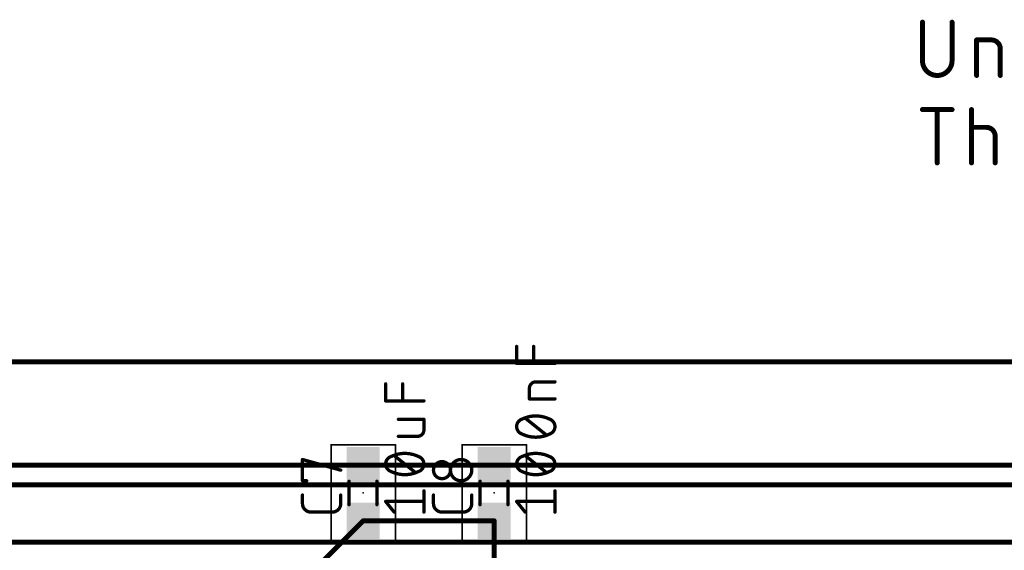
# Model space of a CAD drawing. Extents: x -6 to 135, y -6 to 36.
# Tile 14 of 23: x 52 to 82, y 20 to 36. Entities that reach past the tile are written whole.
import ezdxf

# ---------------------------------------------------------------- set-up
doc = ezdxf.new("R2010")
doc.units = 0
for name, color, linetype in [('1', 12, 'CONTINUOUS'), ('16', 132, 'CONTINUOUS'), ('20', 31, 'CONTINUOUS'), ('23', 53, 'CONTINUOUS'), ('25', 253, 'CONTINUOUS'), ('27', 253, 'CONTINUOUS'), ('39', 12, 'CONTINUOUS'), ('47', 253, 'CONTINUOUS'), ('51', 253, 'CONTINUOUS')]:
    doc.layers.add(name, color=color, linetype=linetype)

# ---------------------------------------------------------------- blocks, each defined once
blk = doc.blocks.new('RECT')
blk.add_solid([(-0.5, -0.5), (0.5, -0.5), (-0.5, 0.5), (0.5, 0.5)])

msp = doc.modelspace()

# ---------------------------------------------------------------- linework, layer by layer
at = {"layer": '1', "const_width": 0.1524}
for points in [[(121, 26), (30, 26)], [(62, 22.85), (42, 22.85)], [(62, 22.85), (66, 22.85)], [(86, 22.85), (66, 22.85)], [(62, 21.15), (59.925, 19.075)], [(62, 21.15), (66, 21.15)], [(66, 21.15), (66, 17.95)]]:
    msp.add_lwpolyline(points, dxfattribs=at)
at = {"layer": '1', "const_width": 0.0762}
for points in [[(62, 22.8881, 1), (62, 22.8119)], [(62, 22.8119, 1), (62, 22.8881)], [(66, 22.8881, 1), (66, 22.8119)], [(66, 22.8119, 1), (66, 22.8881)], [(62, 21.1881, 1), (62, 21.1119)], [(62.0269, 21.1231, 1), (61.9731, 21.1769)], [(66.0381, 21.15, 1), (65.9619, 21.15)], [(66, 21.1119, 1), (66, 21.1881)]]:
    msp.add_lwpolyline(points, format="xyb", dxfattribs=at)
at = {"layer": '16', "const_width": 0.1524}
for points in [[(121, 26), (30, 26)], [(121, 22.25), (15.5, 22.25)], [(121.6702, 20.5), (18.9746, 20.5)]]:
    msp.add_lwpolyline(points, dxfattribs=at)
at = {"layer": '20'}
msp.add_line((119, 26), (32, 26), dxfattribs=at)
at = {"layer": '23'}
for p in [(62, 22), (66, 22)]:
    msp.add_point(p, dxfattribs=at)
at = {"layer": '25', "const_width": 0.1016}
for points in [[(60.1458, 22.3716), (60.1458, 23.0207)], [(60.1458, 23.0207), (61.3142, 22.6962)], [(60.2756, 22.3716), (60.1458, 22.3716)], [(60.1458, 21.6754), (60.1458, 21.9351)], [(61.3142, 21.9351), (61.3142, 21.6754)], [(64.1458, 21.6754), (64.1458, 21.9351)], [(65.3142, 21.9351), (65.3142, 21.6754)], [(61.0546, 21.4158), (60.4054, 21.4158)], [(65.0546, 21.4158), (64.4054, 21.4158)]]:
    msp.add_lwpolyline(points, dxfattribs=at)
at = {"layer": '25'}
for points, const_width in [([(60.1712, 23.0207, 1), (60.1204, 23.0207)], 0.0508), ([(60.1526, 23.0452, 1), (60.139, 22.9963)], 0.0508), ([(64.4054, 22.9558, 1), (64.4054, 22.4365)], 0.1016), ([(64.4054, 22.4365, 1), (64.4054, 22.9558)], 0.1016), ([(64.4054, 22.9812, 1), (64.4054, 22.9304)], 0.0508), ([(64.4054, 22.9304, 1), (64.4054, 22.9812)], 0.0508), ([(64.9896, 23.0207, 1), (64.9896, 22.3716)], 0.1016), ([(64.9896, 22.3716, 1), (64.9896, 23.0207)], 0.1016), ([(64.9896, 23.0461, 1), (64.9896, 22.9953)], 0.0508), ([(64.9896, 22.9953, 1), (64.9896, 23.0461)], 0.0508), ([(61.3074, 22.6717, 1), (61.321, 22.7206)], 0.0508), ([(60.1458, 22.397, 1), (60.1458, 22.3462)], 0.0508), ([(60.1204, 22.3716, 1), (60.1712, 22.3716)], 0.0508), ([(60.2756, 22.3462, 1), (60.2756, 22.397)], 0.0508), ([(64.4054, 22.4619, 1), (64.4054, 22.4111)], 0.0508), ([(64.4054, 22.4111, 1), (64.4054, 22.4619)], 0.0508), ([(64.9896, 22.397, 1), (64.9896, 22.3462)], 0.0508), ([(64.9896, 22.3462, 1), (64.9896, 22.397)], 0.0508), ([(60.1712, 21.9351, 1), (60.1204, 21.9351)], 0.0508), ([(61.3396, 21.9351, 1), (61.2888, 21.9351)], 0.0508), ([(64.1712, 21.9351, 1), (64.1204, 21.9351)], 0.0508), ([(65.3396, 21.9351, 1), (65.2888, 21.9351)], 0.0508), ([(60.1458, 21.6754, 0.4142), (60.4054, 21.4158)], 0.1016), ([(60.1712, 21.6754, 1), (60.1204, 21.6754)], 0.0508), ([(60.1204, 21.6754, 1), (60.1712, 21.6754)], 0.0508), ([(61.0546, 21.4158, 0.4142), (61.3142, 21.6754)], 0.1016), ([(61.3396, 21.6754, 1), (61.2888, 21.6754)], 0.0508), ([(61.2888, 21.6754, 1), (61.3396, 21.6754)], 0.0508), ([(64.1458, 21.6754, 0.4142), (64.4054, 21.4158)], 0.1016), ([(64.1712, 21.6754, 1), (64.1204, 21.6754)], 0.0508), ([(64.1204, 21.6754, 1), (64.1712, 21.6754)], 0.0508), ([(65.0546, 21.4158, 0.4142), (65.3142, 21.6754)], 0.1016), ([(65.3396, 21.6754, 1), (65.2888, 21.6754)], 0.0508), ([(65.2888, 21.6754, 1), (65.3396, 21.6754)], 0.0508), ([(60.4054, 21.4412, 1), (60.4054, 21.3904)], 0.0508), ([(60.4054, 21.3904, 1), (60.4054, 21.4412)], 0.0508), ([(61.0546, 21.4412, 1), (61.0546, 21.3904)], 0.0508), ([(61.0546, 21.3904, 1), (61.0546, 21.4412)], 0.0508), ([(64.4054, 21.4412, 1), (64.4054, 21.3904)], 0.0508), ([(64.4054, 21.3904, 1), (64.4054, 21.4412)], 0.0508), ([(65.0546, 21.4412, 1), (65.0546, 21.3904)], 0.0508), ([(65.0546, 21.3904, 1), (65.0546, 21.4412)], 0.0508)]:
    msp.add_lwpolyline(points, format="xyb", dxfattribs=dict(at, const_width=const_width))
at = {"layer": '27', "const_width": 0.1016}
for points in [[(66.6858, 25.952), (66.6858, 26.4712)], [(67.2051, 25.952), (67.2051, 26.4712)], [(67.8542, 25.952), (66.6858, 25.952)], [(62.6858, 24.809), (62.6858, 25.3282)], [(63.2051, 24.809), (63.2051, 25.3282)], [(67.27, 25.3909), (67.8542, 25.3909)], [(67.0753, 24.8716), (67.0753, 25.1962)], [(63.8542, 24.809), (62.6858, 24.809)], [(67.8542, 24.8716), (67.0753, 24.8716)], [(63.8542, 24.2479), (63.0753, 24.2479)], [(63.8542, 23.9233), (63.8542, 24.2479)], [(67.5946, 23.7667), (66.9454, 24.286)], [(63.0753, 23.7286), (63.6595, 23.7286)], [(63.5946, 22.6237), (62.9454, 23.143)], [(67.5946, 22.6237), (66.9454, 23.143)], [(63.8542, 21.4158), (63.8542, 22.0649)], [(67.8542, 21.4158), (67.8542, 22.0649)], [(62.9454, 21.4158), (62.6858, 21.7404)], [(62.6858, 21.7404), (63.8542, 21.7404)], [(66.9454, 21.4158), (66.6858, 21.7404)], [(66.6858, 21.7404), (67.8542, 21.7404)]]:
    msp.add_lwpolyline(points, dxfattribs=at)
at = {"layer": '27'}
for points, const_width in [([(66.7112, 26.4712, 1), (66.6604, 26.4712)], 0.0508), ([(67.2305, 26.4712, 1), (67.1797, 26.4712)], 0.0508), ([(66.6858, 25.9774, 1), (66.6858, 25.9265)], 0.0508), ([(66.6604, 25.952, 1), (66.7112, 25.952)], 0.0508), ([(67.1797, 25.952, 1), (67.2305, 25.952)], 0.0508), ([(67.8542, 25.9265, 1), (67.8542, 25.9774)], 0.0508), ([(62.7112, 25.3282, 1), (62.6604, 25.3282)], 0.0508), ([(63.2305, 25.3282, 1), (63.1797, 25.3282)], 0.0508), ([(67.27, 25.3909, 0.4142), (67.0753, 25.1962)], 0.1016), ([(67.27, 25.4163, 1), (67.27, 25.3655)], 0.0508), ([(67.27, 25.3655, 1), (67.27, 25.4163)], 0.0508), ([(67.8542, 25.3655, 1), (67.8542, 25.4163)], 0.0508), ([(67.1007, 25.1962, 1), (67.0499, 25.1962)], 0.0508), ([(67.0499, 25.1962, 1), (67.1007, 25.1962)], 0.0508), ([(62.6858, 24.8344, 1), (62.6858, 24.7836)], 0.0508), ([(62.6604, 24.809, 1), (62.7112, 24.809)], 0.0508), ([(63.1797, 24.809, 1), (63.2305, 24.809)], 0.0508), ([(63.8542, 24.7836, 1), (63.8542, 24.8344)], 0.0508), ([(67.0753, 24.897, 1), (67.0753, 24.8462)], 0.0508), ([(67.0499, 24.8716, 1), (67.1007, 24.8716)], 0.0508), ([(67.8542, 24.8462, 1), (67.8542, 24.897)], 0.0508), ([(67.27, 24.3509, 0.1139), (66.8481, 24.2535)], 0.1016), ([(67.6919, 24.2535, 0.1139), (67.27, 24.3509)], 0.1016), ([(67.27, 24.3763, 1), (67.27, 24.3255)], 0.0508), ([(67.27, 24.3255, 1), (67.27, 24.3763)], 0.0508), ([(63.0753, 24.2733, 1), (63.0753, 24.2225)], 0.0508), ([(63.8796, 24.2479, 1), (63.8288, 24.2479)], 0.0508), ([(63.8542, 24.2225, 1), (63.8542, 24.2733)], 0.0508), ([(66.8481, 24.2535, 0.3205), (66.6858, 24.0263)], 0.1016), ([(66.6858, 24.0263, 0.3205), (66.8481, 23.7992)], 0.1016), ([(66.7112, 24.0263, 1), (66.6604, 24.0263)], 0.0508), ([(66.6604, 24.0263, 1), (66.7112, 24.0263)], 0.0508), ([(66.8369, 24.2764, 1), (66.8592, 24.2307)], 0.0508), ([(66.8563, 24.2295, 1), (66.8398, 24.2776)], 0.0508), ([(66.9613, 24.3058, 1), (66.9296, 24.2662)], 0.0508), ([(67.7002, 24.2776, 1), (67.6837, 24.2295)], 0.0508), ([(67.8542, 24.0263, 0.3205), (67.6919, 24.2535)], 0.1016), ([(67.6919, 23.7992, 0.3205), (67.8542, 24.0263)], 0.1016), ([(67.6808, 24.2307, 1), (67.7031, 24.2764)], 0.0508), ([(67.8796, 24.0263, 1), (67.8288, 24.0263)], 0.0508), ([(67.8288, 24.0263, 1), (67.8796, 24.0263)], 0.0508), ([(63.0753, 23.754, 1), (63.0753, 23.7032)], 0.0508), ([(63.6595, 23.7286, 0.4142), (63.8542, 23.9233)], 0.1016), ([(63.6595, 23.754, 1), (63.6595, 23.7032)], 0.0508), ([(63.6595, 23.7032, 1), (63.6595, 23.754)], 0.0508), ([(63.8796, 23.9233, 1), (63.8288, 23.9233)], 0.0508), ([(63.8288, 23.9233, 1), (63.8796, 23.9233)], 0.0508), ([(66.8592, 23.822, 1), (66.8369, 23.7763)], 0.0508), ([(66.8481, 23.7992, 0.1139), (67.27, 23.7018)], 0.1016), ([(66.8398, 23.7751, 1), (66.8563, 23.8232)], 0.0508), ([(67.27, 23.7018, 0.1139), (67.6919, 23.7992)], 0.1016), ([(67.27, 23.7272, 1), (67.27, 23.6764)], 0.0508), ([(67.27, 23.6764, 1), (67.27, 23.7272)], 0.0508), ([(67.5787, 23.7469, 1), (67.6104, 23.7865)], 0.0508), ([(67.6837, 23.8232, 1), (67.7002, 23.7751)], 0.0508), ([(67.7031, 23.7763, 1), (67.6808, 23.822)], 0.0508), ([(62.8481, 23.1105, 0.3205), (62.6858, 22.8834)], 0.1016), ([(62.8369, 23.1334, 1), (62.8592, 23.0877)], 0.0508), ([(63.27, 23.2079, 0.1139), (62.8481, 23.1105)], 0.1016), ([(62.8563, 23.0865, 1), (62.8398, 23.1346)], 0.0508), ([(62.9613, 23.1628, 1), (62.9296, 23.1232)], 0.0508), ([(63.6919, 23.1105, 0.1139), (63.27, 23.2079)], 0.1016), ([(63.27, 23.2333, 1), (63.27, 23.1825)], 0.0508), ([(63.27, 23.1825, 1), (63.27, 23.2333)], 0.0508), ([(63.7002, 23.1346, 1), (63.6837, 23.0865)], 0.0508), ([(63.8542, 22.8834, 0.3205), (63.6919, 23.1105)], 0.1016), ([(63.6808, 23.0877, 1), (63.7031, 23.1334)], 0.0508), ([(66.8481, 23.1105, 0.3205), (66.6858, 22.8834)], 0.1016), ([(66.8369, 23.1334, 1), (66.8592, 23.0877)], 0.0508), ([(67.27, 23.2079, 0.1139), (66.8481, 23.1105)], 0.1016), ([(66.8563, 23.0865, 1), (66.8398, 23.1346)], 0.0508), ([(66.9613, 23.1628, 1), (66.9296, 23.1232)], 0.0508), ([(67.6919, 23.1105, 0.1139), (67.27, 23.2079)], 0.1016), ([(67.27, 23.2333, 1), (67.27, 23.1825)], 0.0508), ([(67.27, 23.1825, 1), (67.27, 23.2333)], 0.0508), ([(67.7002, 23.1346, 1), (67.6837, 23.0865)], 0.0508), ([(67.8542, 22.8834, 0.3205), (67.6919, 23.1105)], 0.1016), ([(67.6808, 23.0877, 1), (67.7031, 23.1334)], 0.0508), ([(62.6858, 22.8834, 0.3205), (62.8481, 22.6562)], 0.1016), ([(62.7112, 22.8833, 1), (62.6604, 22.8834)], 0.0508), ([(62.6604, 22.8833, 1), (62.7112, 22.8834)], 0.0508), ([(63.6919, 22.6562, 0.3205), (63.8542, 22.8834)], 0.1016), ([(63.8796, 22.8833, 1), (63.8288, 22.8834)], 0.0508), ([(63.8288, 22.8833, 1), (63.8796, 22.8834)], 0.0508), ([(66.6858, 22.8834, 0.3205), (66.8481, 22.6562)], 0.1016), ([(66.7112, 22.8833, 1), (66.6604, 22.8834)], 0.0508), ([(66.6604, 22.8833, 1), (66.7112, 22.8834)], 0.0508), ([(67.6919, 22.6562, 0.3205), (67.8542, 22.8834)], 0.1016), ([(67.8796, 22.8833, 1), (67.8288, 22.8834)], 0.0508), ([(67.8288, 22.8833, 1), (67.8796, 22.8834)], 0.0508), ([(62.8592, 22.679, 1), (62.8369, 22.6333)], 0.0508), ([(62.8481, 22.6562, 0.1139), (63.27, 22.5588)], 0.1016), ([(62.8398, 22.6321, 1), (62.8563, 22.6802)], 0.0508), ([(63.27, 22.5588, 0.1139), (63.6919, 22.6562)], 0.1016), ([(63.27, 22.5842, 1), (63.27, 22.5334)], 0.0508), ([(63.27, 22.5334, 1), (63.27, 22.5842)], 0.0508), ([(63.5787, 22.6039, 1), (63.6104, 22.6435)], 0.0508), ([(63.6837, 22.6802, 1), (63.7002, 22.6321)], 0.0508), ([(63.7031, 22.6333, 1), (63.6808, 22.679)], 0.0508), ([(66.8592, 22.679, 1), (66.8369, 22.6333)], 0.0508), ([(66.8481, 22.6562, 0.1139), (67.27, 22.5588)], 0.1016), ([(66.8398, 22.6321, 1), (66.8563, 22.6802)], 0.0508), ([(67.27, 22.5588, 0.1139), (67.6919, 22.6562)], 0.1016), ([(67.27, 22.5842, 1), (67.27, 22.5334)], 0.0508), ([(67.27, 22.5334, 1), (67.27, 22.5842)], 0.0508), ([(67.5787, 22.6039, 1), (67.6104, 22.6435)], 0.0508), ([(67.6837, 22.6802, 1), (67.7002, 22.6321)], 0.0508), ([(67.7031, 22.6333, 1), (67.6808, 22.679)], 0.0508), ([(63.8796, 22.0649, 1), (63.8288, 22.0649)], 0.0508), ([(67.8796, 22.0649, 1), (67.8288, 22.0649)], 0.0508), ([(62.6858, 21.7658, 1), (62.6858, 21.715)], 0.0508), ([(62.7056, 21.7562, 1), (62.666, 21.7245)], 0.0508), ([(63.8542, 21.715, 1), (63.8542, 21.7658)], 0.0508), ([(66.6858, 21.7658, 1), (66.6858, 21.715)], 0.0508), ([(66.7056, 21.7562, 1), (66.666, 21.7245)], 0.0508), ([(67.8542, 21.715, 1), (67.8542, 21.7658)], 0.0508), ([(62.9256, 21.3999, 1), (62.9653, 21.4317)], 0.0508), ([(63.8288, 21.4158, 1), (63.8796, 21.4158)], 0.0508), ([(66.9256, 21.3999, 1), (66.9653, 21.4317)], 0.0508), ([(67.8288, 21.4158, 1), (67.8796, 21.4158)], 0.0508)]:
    msp.add_lwpolyline(points, format="xyb", dxfattribs=dict(at, const_width=const_width))
at = {"layer": '39', "const_width": 0.0508}
for points in [[(61.017, 20.527), (61.017, 23.473)], [(61.017, 23.473), (62.983, 23.473)], [(62.983, 23.473), (62.983, 20.527)], [(65.017, 20.527), (65.017, 23.473)], [(65.017, 23.473), (66.983, 23.473)], [(66.983, 23.473), (66.983, 20.527)], [(62.983, 20.527), (61.017, 20.527)], [(66.983, 20.527), (65.017, 20.527)]]:
    msp.add_lwpolyline(points, dxfattribs=at)
at = {"layer": '39', "const_width": 0.0254}
for points in [[(61.0297, 23.473, 1), (61.0043, 23.473)], [(61.017, 23.4857, 1), (61.017, 23.4603)], [(62.9957, 23.473, 1), (62.9703, 23.473)], [(62.983, 23.4603, 1), (62.983, 23.4857)], [(65.0297, 23.473, 1), (65.0043, 23.473)], [(65.017, 23.4857, 1), (65.017, 23.4603)], [(66.9957, 23.473, 1), (66.9703, 23.473)], [(66.983, 23.4603, 1), (66.983, 23.4857)], [(61.017, 20.5397, 1), (61.017, 20.5143)], [(61.0043, 20.527, 1), (61.0297, 20.527)], [(62.9703, 20.527, 1), (62.9957, 20.527)], [(62.983, 20.5143, 1), (62.983, 20.5397)], [(65.017, 20.5397, 1), (65.017, 20.5143)], [(65.0043, 20.527, 1), (65.0297, 20.527)], [(66.9703, 20.527, 1), (66.9957, 20.527)], [(66.983, 20.5143, 1), (66.983, 20.5397)]]:
    msp.add_lwpolyline(points, format="xyb", dxfattribs=at)
at = {"layer": '47', "const_width": 0.1524}
for points in [[(79.0762, 36.3688), (79.0762, 35.1948)], [(79.9793, 35.1948), (79.9793, 36.3688)], [(80.7296, 34.7432), (80.7296, 35.8269)], [(80.7296, 35.8269), (81.1812, 35.8269)], [(81.4521, 35.556), (81.4521, 34.7432)], [(79.0762, 33.7018), (79.9793, 33.7018)], [(79.5278, 32.0762), (79.5278, 33.7018)], [(80.5733, 32.0762), (80.5733, 33.7018)], [(80.5733, 33.1599), (81.0249, 33.1599)], [(81.2958, 32.889), (81.2958, 32.0762)]]:
    msp.add_lwpolyline(points, dxfattribs=at)
at = {"layer": '47'}
for points, const_width in [([(79.1143, 36.3688, 1), (79.0381, 36.3688)], 0.0762), ([(80.0174, 36.3688, 1), (79.9412, 36.3688)], 0.0762), ([(80.7677, 35.8269, 1), (80.6915, 35.8269)], 0.0762), ([(80.7296, 35.865, 1), (80.7296, 35.7888)], 0.0762), ([(81.4521, 35.556, 0.4142), (81.1812, 35.8269)], 0.1524), ([(81.1812, 35.865, 1), (81.1812, 35.7888)], 0.0762), ([(81.1812, 35.7888, 1), (81.1812, 35.865)], 0.0762), ([(81.4902, 35.556, 1), (81.414, 35.556)], 0.0762), ([(81.414, 35.556, 1), (81.4902, 35.556)], 0.0762), ([(79.0762, 35.1948, 1), (79.9793, 35.1948)], 0.1524), ([(79.1143, 35.1948, 1), (79.0381, 35.1948)], 0.0762), ([(79.0381, 35.1948, 1), (79.1143, 35.1948)], 0.0762), ([(80.0174, 35.1948, 1), (79.9412, 35.1948)], 0.0762), ([(79.9412, 35.1948, 1), (80.0174, 35.1948)], 0.0762), ([(80.6915, 34.7432, 1), (80.7677, 34.7432)], 0.0762), ([(81.414, 34.7432, 1), (81.4902, 34.7432)], 0.0762), ([(79.0762, 33.7399, 1), (79.0762, 33.6637)], 0.0762), ([(79.5659, 33.7018, 1), (79.4897, 33.7018)], 0.0762), ([(79.9793, 33.6637, 1), (79.9793, 33.7399)], 0.0762), ([(80.6114, 33.7018, 1), (80.5352, 33.7018)], 0.0762), ([(80.5733, 33.198, 1), (80.5733, 33.1218)], 0.0762), ([(81.2958, 32.889, 0.4142), (81.0249, 33.1599)], 0.1524), ([(81.0249, 33.198, 1), (81.0249, 33.1218)], 0.0762), ([(81.0249, 33.1218, 1), (81.0249, 33.198)], 0.0762), ([(81.3339, 32.889, 1), (81.2577, 32.889)], 0.0762), ([(81.2577, 32.889, 1), (81.3339, 32.889)], 0.0762), ([(79.4897, 32.0762, 1), (79.5659, 32.0762)], 0.0762), ([(80.5352, 32.0762, 1), (80.6114, 32.0762)], 0.0762), ([(81.2577, 32.0762, 1), (81.3339, 32.0762)], 0.0762)]:
    msp.add_lwpolyline(points, format="xyb", dxfattribs=dict(at, const_width=const_width))
at = {"layer": '51', "const_width": 0.1016}
for points in [[(61.568, 21.644), (61.568, 22.356)], [(62.419, 21.644), (62.419, 22.356)], [(65.568, 21.644), (65.568, 22.356)], [(66.419, 21.644), (66.419, 22.356)]]:
    msp.add_lwpolyline(points, dxfattribs=at)
at = {"layer": '51', "const_width": 0.0508}
for points in [[(61.5934, 22.356, 1), (61.5426, 22.356)], [(62.4444, 22.356, 1), (62.3936, 22.356)], [(65.5934, 22.356, 1), (65.5426, 22.356)], [(66.4444, 22.356, 1), (66.3936, 22.356)], [(61.5426, 21.644, 1), (61.5934, 21.644)], [(62.3936, 21.644, 1), (62.4444, 21.644)], [(65.5426, 21.644, 1), (65.5934, 21.644)], [(66.3936, 21.644, 1), (66.4444, 21.644)]]:
    msp.add_lwpolyline(points, format="xyb", dxfattribs=at)

# ---------------------------------------------------------------- block references
at = {"layer": '1', "xscale": 1.1, "rotation": 90}
for p in [(62, 22.85), (66, 22.85), (62, 21.15), (66, 21.15)]:
    msp.add_blockref('RECT', p, dxfattribs=at)
at = {"layer": '51', "xscale": 0.5001, "yscale": 0.95, "rotation": 90}
for p in [(61.9949, 22.5802), (65.9949, 22.5802), (61.9949, 21.4119), (65.9949, 21.4119)]:
    msp.add_blockref('RECT', p, dxfattribs=at)

doc.saveas('drawing.dxf')
